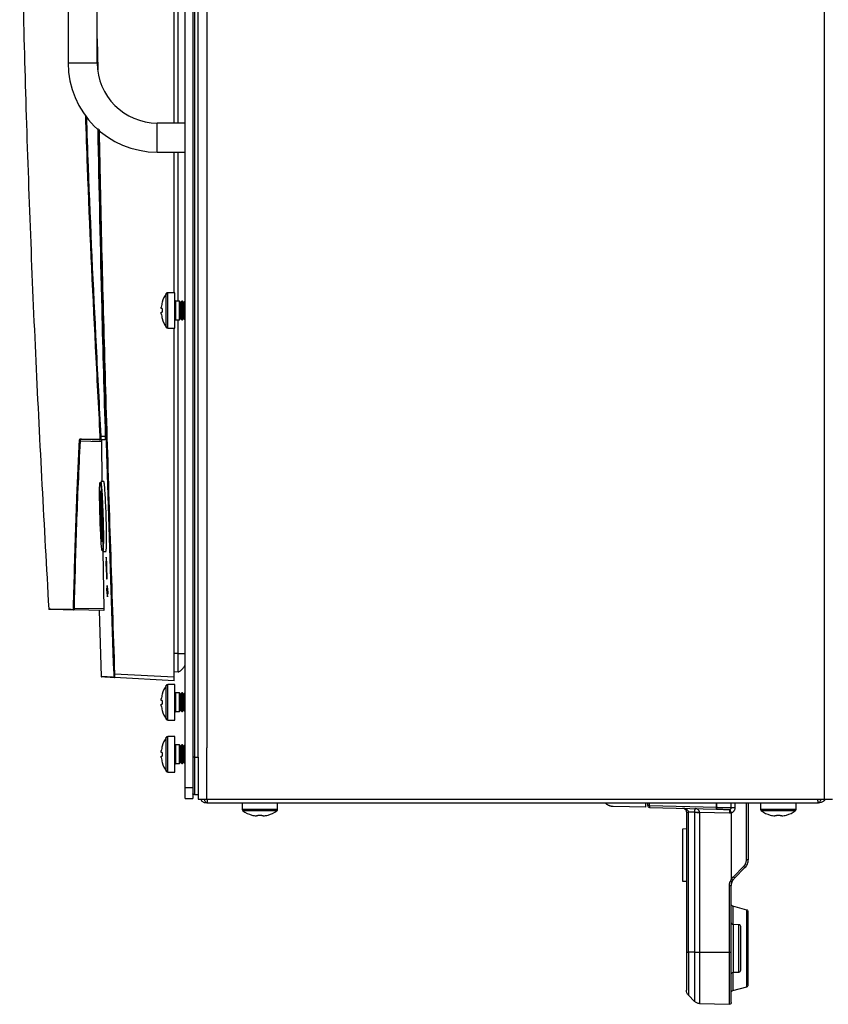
# Model space of a CAD drawing. Header units: millimetres. Extents: x 155400 to 158106, y 111257 to 114777.
# Tile 111 of 157: x 157529 to 157746, y 112489 to 112752. Entities that reach past the tile are written whole.
import ezdxf

# ---------------------------------------------------------------- set-up
doc = ezdxf.new("R2010")
doc.units = ezdxf.units.MM

msp = doc.modelspace()

# ---------------------------------------------------------------- linework, layer by layer
at = {"color": 7, "linetype": 'Continuous', "lineweight": 25}
for p, q in [((157579.34, 113407.52), (157579.34, 112557.27)), ((157744.84, 113407.52), (157744.84, 112557.27)), ((157573.59, 112546.65), (157573.59, 112997.65)), ((157575.59, 112997.65), (157575.59, 112546.65)), ((157576.09, 112981.02), (157576.09, 112554.77)), ((157577.09, 112557.27), (157577.09, 112981.02)), ((157570.59, 112724.64), (157570.59, 112851.84)), ((157571.66, 112724.64), (157571.66, 112851.84)), ((157542.19, 112835.74), (157542.19, 112740.74)), ((157549.99, 112740.74), (157549.99, 112835.74)), ((157549.99, 112747.22), (157550.16, 112738.91)), ((157542.19, 112740.74), (157549.99, 112740.74)), ((157573.59, 112724.64), (157566.09, 112724.64)), ((157566.09, 112716.84), (157566.09, 112724.64)), ((157566.09, 112716.84), (157573.59, 112716.84)), ((157570.59, 112679.19), (157570.59, 112716.84)), ((157571.66, 112676.94), (157571.66, 112716.84)), ((157568.51, 112669.89), (157568.51, 112679)), ((157570.79, 112679.19), (157568.88, 112679.19)), ((157568.88, 112669.69), (157568.88, 112679.19)), ((157570.79, 112669.69), (157570.79, 112679.19)), ((157567.16, 112674.96), (157567.16, 112675.34)), ((157567.41, 112674.96), (157567.16, 112674.96)), ((157567.4, 112676.64), (157567.41, 112676.63)), ((157572.08, 112676.94), (157570.99, 112676.94)), ((157570.99, 112676.94), (157570.99, 112671.94)), ((157572.39, 112676.5), (157572.08, 112676.94)), ((157572.08, 112671.94), (157572.08, 112676.94)), ((157572.7, 112676.94), (157572.39, 112676.5)), ((157572.39, 112672.39), (157572.39, 112676.5)), ((157572.88, 112676.94), (157572.7, 112676.94)), ((157572.7, 112671.94), (157572.7, 112676.94)), ((157573.19, 112676.5), (157572.88, 112676.94)), ((157572.88, 112671.94), (157572.88, 112676.94)), ((157573.5, 112676.94), (157573.19, 112676.5)), ((157573.19, 112672.39), (157573.19, 112676.5)), ((157573.59, 112676.94), (157573.5, 112676.94)), ((157573.5, 112671.94), (157573.5, 112676.94)), ((157567.16, 112673.54), (157567.16, 112673.93)), ((157567.16, 112673.93), (157567.41, 112673.93)), ((157572.08, 112671.94), (157572.39, 112672.39)), ((157572.39, 112672.39), (157572.7, 112671.94)), ((157572.88, 112671.94), (157573.19, 112672.39)), ((157573.19, 112672.39), (157573.5, 112671.94)), ((157567.41, 112672.25), (157567.4, 112672.25)), ((157568.88, 112669.69), (157570.79, 112669.69)), ((157570.59, 112576.23), (157570.59, 112669.69)), ((157570.99, 112671.94), (157572.08, 112671.94)), ((157571.66, 112582.49), (157571.66, 112671.94)), ((157572.7, 112671.94), (157572.88, 112671.94)), ((157573.5, 112671.94), (157573.59, 112671.94)), ((157550.94, 112640.76), (157552.14, 112640.74)), ((157551.1, 112639.27), (157545.37, 112639.37)), ((157550.46, 112639.77), (157551.12, 112639.75)), ((157552.12, 112639.74), (157550.8, 112639.76)), ((157551.1, 112639.27), (157551.23, 112628.61)), ((157551.75, 112628.61), (157550.91, 112628.61)), ((157551.48, 112609.86), (157552.34, 112609.86)), ((157551.48, 112609.86), (157551.72, 112594.55)), ((157552.38, 112605.94), (157552.49, 112602.54)), ((157552.51, 112605.94), (157552.42, 112605.94)), ((157552.51, 112605.94), (157552.55, 112605.94)), ((157552.66, 112602.54), (157552.55, 112605.94)), ((157552.49, 112602.54), (157552.66, 112602.54)), ((157552.61, 112599.99), (157552.49, 112599.99)), ((157552.49, 112599.99), (157552.54, 112598.49)), ((157552.54, 112598.49), (157552.66, 112598.49)), ((157552.84, 112599.99), (157552.61, 112599.99)), ((157552.66, 112598.49), (157552.75, 112598.49)), ((157552.84, 112599.99), (157552.71, 112599.99)), ((157552.76, 112598.49), (157552.89, 112598.49)), ((157552.89, 112598.49), (157552.84, 112599.99)), ((157551.72, 112594.06), (157543.7, 112594.2)), ((157543.77, 112594.69), (157551.72, 112594.55)), ((157550.47, 112594.08), (157551.05, 112576.4)), ((157571.66, 112582.49), (157570.59, 112582.49)), ((157571.66, 112577.59), (157570.59, 112577.56)), ((157570.59, 112575.24), (157554.62, 112576.07)), ((157554.63, 112577.07), (157570.59, 112576.23)), ((157568.51, 112564.89), (157568.51, 112574)), ((157570.79, 112574.19), (157568.88, 112574.19)), ((157568.88, 112564.69), (157568.88, 112574.19)), ((157570.79, 112564.69), (157570.79, 112574.19)), ((157567.16, 112569.96), (157567.16, 112570.34)), ((157567.41, 112569.96), (157567.16, 112569.96)), ((157567.4, 112571.64), (157567.41, 112571.63)), ((157572.08, 112571.94), (157570.99, 112571.94)), ((157570.99, 112571.94), (157570.99, 112566.94)), ((157572.39, 112571.5), (157572.08, 112571.94)), ((157572.08, 112566.94), (157572.08, 112571.94)), ((157572.7, 112571.94), (157572.39, 112571.5)), ((157572.39, 112567.39), (157572.39, 112571.5)), ((157572.88, 112571.94), (157572.7, 112571.94)), ((157572.7, 112566.94), (157572.7, 112571.94)), ((157573.19, 112571.5), (157572.88, 112571.94)), ((157572.88, 112566.94), (157572.88, 112571.94)), ((157573.5, 112571.94), (157573.19, 112571.5)), ((157573.19, 112567.39), (157573.19, 112571.5)), ((157573.59, 112571.94), (157573.5, 112571.94)), ((157573.5, 112566.94), (157573.5, 112571.94)), ((157567.16, 112568.54), (157567.16, 112568.93)), ((157567.16, 112568.93), (157567.41, 112568.93)), ((157567.41, 112567.25), (157567.4, 112567.25)), ((157570.99, 112566.94), (157572.08, 112566.94)), ((157572.08, 112566.94), (157572.39, 112567.39)), ((157572.39, 112567.39), (157572.7, 112566.94)), ((157572.7, 112566.94), (157572.88, 112566.94)), ((157572.88, 112566.94), (157573.19, 112567.39)), ((157573.19, 112567.39), (157573.5, 112566.94)), ((157573.5, 112566.94), (157573.59, 112566.94)), ((157568.88, 112564.69), (157570.79, 112564.69)), ((157568.51, 112550.97), (157568.51, 112560.08)), ((157570.79, 112560.27), (157568.88, 112560.27)), ((157568.88, 112550.77), (157568.88, 112560.27)), ((157570.79, 112550.77), (157570.79, 112560.27)), ((157567.16, 112556.04), (157567.16, 112556.43)), ((157567.4, 112557.72), (157567.41, 112557.71)), ((157572.08, 112558.02), (157570.99, 112558.02)), ((157570.99, 112558.02), (157570.99, 112553.02)), ((157572.39, 112557.58), (157572.08, 112558.02)), ((157572.08, 112553.02), (157572.08, 112558.02)), ((157572.7, 112558.02), (157572.39, 112557.58)), ((157572.39, 112553.47), (157572.39, 112557.58)), ((157572.88, 112558.02), (157572.7, 112558.02)), ((157572.7, 112553.02), (157572.7, 112558.02)), ((157573.19, 112557.58), (157572.88, 112558.02)), ((157572.88, 112553.02), (157572.88, 112558.02)), ((157573.5, 112558.02), (157573.19, 112557.58)), ((157573.19, 112553.47), (157573.19, 112557.58)), ((157573.59, 112558.02), (157573.5, 112558.02)), ((157573.5, 112553.02), (157573.5, 112558.02)), ((157577.09, 112554.77), (157577.09, 112557.27)), ((157579.34, 112543.52), (157579.34, 112557.27)), ((157744.84, 112557.27), (157744.84, 112543.52)), ((157567.41, 112556.04), (157567.16, 112556.04)), ((157567.16, 112554.62), (157567.16, 112555.01)), ((157567.16, 112555.01), (157567.41, 112555.01)), ((157576.09, 112554.77), (157577.09, 112554.77)), ((157577.09, 112554.77), (157577.09, 112543.52)), ((157567.41, 112553.33), (157567.4, 112553.33)), ((157570.99, 112553.02), (157572.08, 112553.02)), ((157572.08, 112553.02), (157572.39, 112553.47)), ((157572.39, 112553.47), (157572.7, 112553.02)), ((157572.7, 112553.02), (157572.88, 112553.02)), ((157572.88, 112553.02), (157573.19, 112553.47)), ((157573.19, 112553.47), (157573.5, 112553.02)), ((157573.5, 112553.02), (157573.59, 112553.02)), ((157568.88, 112550.77), (157570.79, 112550.77)), ((157573.59, 112546.65), (157575.59, 112546.65)), ((157573.59, 112543.65), (157573.59, 112546.65)), ((157575.59, 112546.65), (157575.59, 112543.65)), ((157573.59, 112543.65), (157575.59, 112543.65)), ((157576.09, 112544.77), (157577.09, 112544.77)), ((157579.34, 112543.52), (157744.84, 112543.52)), ((157578.04, 112542.94), (157578.67, 112542.63)), ((157579.34, 112542.52), (157743.34, 112542.52)), ((157588.84, 112542.52), (157588.84, 112540.72)), ((157593.59, 112540.72), (157588.84, 112540.72)), ((157598.34, 112540.72), (157593.59, 112540.72)), ((157598.34, 112540.72), (157598.34, 112542.52)), ((157697.09, 112541.37), (157688.33, 112541.52)), ((157697.09, 112541.37), (157697.09, 112542.52)), ((157697.59, 112541.78), (157697.59, 112542.52)), ((157698.08, 112541.78), (157698.08, 112542.52)), ((157698.08, 112541.78), (157715.98, 112541.31)), ((157698.08, 112541.28), (157715.98, 112540.81)), ((157715.98, 112541.31), (157715.98, 112542.52)), ((157716, 112542.52), (157716, 112541.31)), ((157719.99, 112541.22), (157719.99, 112542.52)), ((157720.96, 112542.52), (157720.96, 112541.22)), ((157724.04, 112527.27), (157724.04, 112542.52)), ((157724.53, 112542.52), (157724.53, 112527.27)), ((157727.84, 112542.52), (157727.84, 112540.72)), ((157732.59, 112540.72), (157727.84, 112540.72)), ((157737.34, 112540.72), (157732.59, 112540.72)), ((157737.34, 112540.72), (157737.34, 112542.52)), ((157593.59, 112540.35), (157589.03, 112540.35)), ((157591.39, 112539.23), (157591.4, 112539.25)), ((157593.07, 112538.99), (157592.69, 112538.99)), ((157593.07, 112539.25), (157593.07, 112538.99)), ((157598.15, 112540.35), (157593.59, 112540.35)), ((157594.1, 112538.99), (157594.1, 112539.25)), ((157594.49, 112538.99), (157594.1, 112538.99)), ((157595.78, 112539.25), (157595.79, 112539.23)), ((157707.93, 112540.03), (157707.93, 112502.52)), ((157710.12, 112539.98), (157708.51, 112540.03)), ((157708.51, 112502.52), (157708.51, 112540.03)), ((157710.12, 112539.93), (157710.12, 112502.52)), ((157719.48, 112539.72), (157711.48, 112539.93)), ((157711.48, 112539.93), (157711.48, 112502.52)), ((157719.99, 112539.82), (157719.99, 112539.8)), ((157719.99, 112539.8), (157719.99, 112522.07)), ((157732.59, 112540.35), (157728.03, 112540.35)), ((157730.39, 112539.23), (157730.4, 112539.25)), ((157732.07, 112538.99), (157731.69, 112538.99)), ((157732.07, 112539.25), (157732.07, 112538.99)), ((157737.15, 112540.35), (157732.59, 112540.35)), ((157733.1, 112538.99), (157733.1, 112539.25)), ((157733.49, 112538.99), (157733.1, 112538.99)), ((157734.78, 112539.25), (157734.79, 112539.23)), ((157707.93, 112535.52), (157706.93, 112535.5)), ((157720.53, 112522.72), (157723.31, 112525.5)), ((157720.87, 112522.36), (157723.65, 112525.15)), ((157706.93, 112521.55), (157707.93, 112521.52)), ((157719.48, 112502.52), (157719.48, 112520.24)), ((157719.49, 112502.52), (157719.49, 112520.24)), ((157719.99, 112502.52), (157719.99, 112520.24)), ((157720.24, 112521.42), (157720.49, 112521.9)), ((157724.16, 112513.78), (157720.36, 112514.8)), ((157722.04, 112509.87), (157720.48, 112509.91)), ((157710.12, 112502.52), (157708.51, 112502.52)), ((157711.48, 112502.52), (157719.48, 112502.52)), ((157720.48, 112497.14), (157722.04, 112497.18)), ((157720.36, 112492.25), (157724.16, 112493.26)), ((157708.51, 112490.94), (157710.12, 112489.33)), ((157711.48, 112488.75), (157719.48, 112488.54))]:
    msp.add_line(p, q, dxfattribs=at)
for centre, radius, start, end in [((157566.09, 112740.74), 23.9, 180, 270), ((157566.09, 112740.74), 16.1, 180, 270), ((157575.09, 112674.44), 8, 145.2821, 164.0627), ((157568.88, 112678.74), 0.45, 90, 145.2821), ((157575.09, 112674.44), 7.98, 164.0849, 173.5192), ((157576.18, 112674.44), 8.79, 176.6394, 183.3606), ((157570.99, 112677.14), 0.2, 180, 270), ((157575.09, 112674.44), 7.98, 186.4808, 195.9151), ((157575.09, 112674.44), 8, 195.9373, 214.7179), ((157568.88, 112670.14), 0.45, 214.7179, 270), ((157570.99, 112671.74), 0.2, 90, 180), ((157554.11, 112581.74), 59.1, 93.0816, 93.2213), ((157545.36, 112639.53), 0.159, 213.8543, 274.7815), ((157545.51, 112640), 0.149, 182.5024, 268.6176), ((157550.81, 112639.91), 0.148, 182.3335, 268.4217), ((157537.12, 112594.47), 0.15, 184.2374, 269), ((157543.7, 112594.35), 0.149, 183.1392, 268.771), ((157543.76, 112594.84), 0.152, 212.7922, 276.8205), ((157551.2, 112576.4), 0.15, 182.5837, 267), ((157555.33, 112556.05), 21.03, 91.915, 92.3019), ((157554.63, 112576.22), 0.15, 181.9695, 266.9776), ((157575.09, 112569.44), 8, 145.2821, 164.0627), ((157568.88, 112573.74), 0.45, 90, 145.2821), ((157570.99, 112572.14), 0.2, 180, 270), ((157575.09, 112569.44), 7.98, 164.0849, 173.5192), ((157576.18, 112569.44), 8.79, 176.6394, 183.3606), ((157575.09, 112569.44), 7.98, 186.4808, 195.9151), ((157575.09, 112569.44), 8, 195.9373, 214.7179), ((157570.99, 112566.74), 0.2, 90, 180), ((157568.88, 112565.14), 0.45, 214.7179, 270), ((157575.09, 112555.52), 8, 145.2821, 164.0627), ((157568.88, 112559.82), 0.45, 90, 145.2821), ((157575.09, 112555.52), 7.98, 164.0849, 173.5192), ((157570.99, 112558.22), 0.2, 180, 270), ((157575.09, 112555.52), 7.98, 186.4808, 195.9151), ((157576.18, 112555.52), 8.79, 176.6394, 183.3606), ((157575.09, 112555.52), 8, 195.9373, 214.7179), ((157568.88, 112551.22), 0.45, 214.7179, 270), ((157570.99, 112552.82), 0.2, 90, 180), ((157589.29, 112540.72), 0.45, 180, 235.2821), ((157597.89, 112540.72), 0.45, 304.7179, 0), ((157728.29, 112540.72), 0.45, 180, 235.2821), ((157736.89, 112540.72), 0.45, 304.7179, 0), ((157593.59, 112546.92), 8, 235.2821, 254.0627), ((157593.59, 112546.92), 7.98, 254.0849, 263.5192), ((157593.59, 112548.02), 8.79, 266.6394, 273.3606), ((157593.59, 112546.92), 7.98, 276.4808, 285.9151), ((157593.59, 112546.92), 8, 285.9373, 304.7179), ((157732.59, 112546.92), 8, 235.2821, 254.0627), ((157732.59, 112546.92), 7.98, 254.0849, 263.5192), ((157732.59, 112548.02), 8.79, 266.6394, 273.3606), ((157732.59, 112546.92), 7.98, 276.4808, 285.9151), ((157732.59, 112546.92), 8, 285.9373, 304.7179)]:
    msp.add_arc(centre, radius, start, end, dxfattribs=at)
for points, knots in [([(157529.19, 112795.12), (157529.7, 112772.94), (157530.72, 112728.16), (157533.31, 112661.27), (157535.76, 112616.58), (157536.97, 112594.46)], [0, 0, 0, 0, 0.331478, 0.669052, 1, 1, 1, 1]), ([(157550.79, 112640.75), (157550.37, 112648.76), (157549.11, 112672.8), (157547.77, 112701.47), (157547.06, 112722.14), (157546.9, 112726.77)], [0, 0, 0, 0, 0.279502, 0.83851, 1, 1, 1, 1]), ([(157547.05, 112726.56), (157547.21, 112722), (157547.92, 112701.41), (157549.25, 112672.81), (157550.52, 112648.77), (157550.94, 112640.76)], [0, 0, 0, 0, 0.159272, 0.719776, 1, 1, 1, 1]), ([(157550.11, 112723.19), (157550.44, 112707.06), (157551, 112679.57), (157551.8, 112652.09), (157552.14, 112640.74)], [0, 0, 0, 0, 0.5867494, 1, 1, 1, 1]), ([(157554.48, 112577.07), (157553.48, 112607.07), (157551.85, 112655.68), (157550.8, 112704.32), (157550.4, 112722.94)], [0, 0, 0, 0, 0.617095, 1, 1, 1, 1]), ([(157550.48, 112722.87), (157550.55, 112719.28), (157551.06, 112693.18), (157552.4, 112644.58), (157553.88, 112599.57), (157554.63, 112577.07)], [0, 0, 0, 0, 0.073848, 0.5369239, 1, 1, 1, 1]), ([(157550.66, 112639.9), (157550.67, 112639.91), (157550.71, 112639.92), (157550.75, 112640.03), (157550.79, 112640.22), (157550.8, 112640.47), (157550.8, 112640.66), (157550.79, 112640.75)], [0, 0, 0, 0, 0.166881, 0.378097, 0.585597, 0.792807, 1, 1, 1, 1]), ([(157550.94, 112640.76), (157550.94, 112640.65), (157550.94, 112640.43), (157550.93, 112640.14), (157550.89, 112639.91), (157550.85, 112639.78), (157550.82, 112639.77), (157550.8, 112639.76)], [0, 0, 0, 0, 0.207698, 0.415376, 0.622985, 0.833785, 1, 1, 1, 1]), ([(157552.14, 112640.74), (157552.14, 112640.62), (157552.14, 112640.4), (157552.15, 112640.1), (157552.14, 112639.87), (157552.13, 112639.75), (157552.13, 112639.74), (157552.12, 112639.74)], [0, 0, 0, 0, 0.214357, 0.428727, 0.642833, 0.856919, 1, 1, 1, 1]), ([(157543.63, 112594.75), (157543.82, 112602.21), (157544.06, 112611.9), (157544.62, 112626.8), (157544.98, 112634.24), (157545.23, 112639.44)], [0, 0, 0, 0, 0.500229, 0.650652, 1, 1, 1, 1]), ([(157545.37, 112639.37), (157545.02, 112631.93), (157544.33, 112617.04), (157543.96, 112602.14), (157543.77, 112594.69)], [0, 0, 0, 0, 0.49977, 1, 1, 1, 1]), ([(157545.23, 112639.44), (157545.23, 112639.54), (157545.25, 112639.75), (157545.3, 112639.95), (157545.34, 112639.98), (157545.37, 112639.99)], [0, 0, 0, 0, 0.323195, 0.646272, 1, 1, 1, 1]), ([(157545.37, 112639.99), (157545.86, 112639.99), (157546.83, 112639.97), (157548.58, 112639.94), (157549.91, 112639.92), (157550.66, 112639.9)], [0, 0, 0, 0, 0.3024448, 0.6048491, 1, 1, 1, 1]), ([(157545.51, 112639.85), (157545.49, 112639.84), (157545.44, 112639.82), (157545.39, 112639.64), (157545.38, 112639.46), (157545.37, 112639.37)], [0, 0, 0, 0, 0.354356, 0.677378, 1, 1, 1, 1]), ([(157550.8, 112639.76), (157550.05, 112639.77), (157548.73, 112639.8), (157546.98, 112639.83), (157546, 112639.84), (157545.51, 112639.85)], [0, 0, 0, 0, 0.39515, 0.697555, 1, 1, 1, 1]), ([(157551.12, 112639.75), (157551.12, 112639.74), (157551.11, 112639.72), (157551.1, 112639.55), (157551.1, 112639.37), (157551.1, 112639.27)], [0, 0, 0, 0, 0.328137, 0.656289, 1, 1, 1, 1]), ([(157550.73, 112619.24), (157550.73, 112619.23), (157550.76, 112618.19), (157550.84, 112616.1), (157550.93, 112614.26), (157551.02, 112612.64), (157551.12, 112611.24), (157551.26, 112610.05), (157551.38, 112609.89), (157551.46, 112610.79), (157551.49, 112612.63), (157551.48, 112615.21), (157551.42, 112617.88), (157551.33, 112620.61), (157551.22, 112623.28), (157551.08, 112625.86), (157550.93, 112627.69), (157550.79, 112628.57), (157550.68, 112628.4), (157550.62, 112627.19), (157550.61, 112625.09), (157550.64, 112622.33), (157550.7, 112620.27), (157550.73, 112619.24)], [0, 0, 0, 0, 0.000362, 0.054097, 0.107831, 0.10789, 0.161644, 0.215353, 0.269005, 0.322616, 0.376217, 0.429839, 0.48346, 0.517172, 0.570942, 0.624719, 0.678463, 0.732147, 0.785777, 0.839379, 0.892992, 0.946647, 1, 1, 1, 1]), ([(157550.91, 112628.49), (157550.92, 112628.52), (157550.97, 112628.65), (157551.08, 112627.79), (157551.23, 112625.98), (157551.37, 112623.35), (157551.48, 112620.64), (157551.57, 112617.86), (157551.63, 112615.16), (157551.64, 112612.52), (157551.6, 112610.7), (157551.55, 112609.82), (157551.49, 112609.95), (157551.48, 112609.98)], [0, 0, 0, 0, 0.036016, 0.143388, 0.250876, 0.358434, 0.46598, 0.533406, 0.640654, 0.747905, 0.855113, 0.962338, 1, 1, 1, 1]), ([(157552.34, 112609.98), (157552.35, 112609.95), (157552.4, 112609.82), (157552.46, 112610.7), (157552.5, 112612.51), (157552.48, 112615.16), (157552.42, 112618.24), (157552.31, 112621.44), (157552.17, 112624.39), (157552.02, 112626.75), (157551.87, 112628.32), (157551.79, 112628.5), (157551.75, 112628.59)], [0, 0, 0, 0, 0.037276, 0.144713, 0.252037, 0.359274, 0.466489, 0.57376, 0.681144, 0.788645, 0.896215, 1, 1, 1, 1]), ([(157551.32, 112612.83), (157551.3, 112612.65), (157551.26, 112612.28), (157551.17, 112612.7), (157551.06, 112613.8), (157550.96, 112615.53), (157550.86, 112617.67), (157550.78, 112619.99), (157550.73, 112622.22), (157550.72, 112624.12), (157550.74, 112625.46), (157550.8, 112626.11), (157550.89, 112625.97), (157550.99, 112625.11), (157551.06, 112624), (157551.1, 112623.45)], [0, 0, 0, 0, 0.075645, 0.152715, 0.229899, 0.306913, 0.383995, 0.460852, 0.537804, 0.614638, 0.691627, 0.768631, 0.845749, 0.922874, 1, 1, 1, 1]), ([(157550.93, 112625.53), (157550.92, 112625.44), (157550.89, 112625.19), (157550.87, 112623.99), (157550.88, 112622.16), (157550.93, 112619.98), (157551.01, 112617.71), (157551.11, 112615.62), (157551.21, 112613.89), (157551.28, 112613.27), (157551.32, 112612.96)], [0, 0, 0, 0, 0.06773, 0.200908, 0.333824, 0.466941, 0.5999, 0.733245, 0.866478, 1, 1, 1, 1]), ([(157551.1, 112623.45), (157551.14, 112622.8), (157551.21, 112621.51), (157551.29, 112619.18), (157551.35, 112616.89), (157551.37, 112614.87), (157551.36, 112613.5), (157551.33, 112613.02), (157551.32, 112612.83)], [0, 0, 0, 0, 0.178027, 0.356059, 0.53394, 0.71181, 0.889404, 1, 1, 1, 1]), ([(157552.38, 112608.34), (157552.37, 112608.28), (157552.36, 112608.17), (157552.35, 112607.67), (157552.35, 112606.99), (157552.37, 112606.37), (157552.38, 112606.02), (157552.38, 112605.94)], [0, 0, 0, 0, 0.232224, 0.464187, 0.695972, 0.927739, 1, 1, 1, 1]), ([(157552.55, 112605.94), (157552.54, 112606.21), (157552.52, 112606.75), (157552.48, 112607.48), (157552.44, 112608.02), (157552.41, 112608.33), (157552.39, 112608.33), (157552.39, 112608.33)], [0, 0, 0, 0, 0.214817, 0.429628, 0.644586, 0.859623, 1, 1, 1, 1]), ([(157552.42, 112605.94), (157552.42, 112606.02), (157552.41, 112606.2), (157552.41, 112606.52), (157552.4, 112606.88), (157552.41, 112607.11), (157552.41, 112607.22), (157552.42, 112607.25), (157552.44, 112607.2), (157552.45, 112607.05), (157552.47, 112606.87), (157552.48, 112606.63), (157552.5, 112606.32), (157552.51, 112606.08), (157552.51, 112605.94)], [0, 0, 0, 0, 0.065017, 0.128466, 0.250119, 0.371008, 0.434537, 0.499944, 0.602383, 0.670611, 0.750043, 0.825972, 0.893012, 1, 1, 1, 1]), ([(157552.71, 112599.99), (157552.7, 112600.12), (157552.68, 112600.4), (157552.66, 112600.66), (157552.64, 112600.76), (157552.62, 112600.69), (157552.61, 112600.46), (157552.61, 112600.19), (157552.61, 112600.01), (157552.61, 112599.99)], [0, 0, 0, 0, 0.161326, 0.322652, 0.483964, 0.64515, 0.806153, 0.966997, 1, 1, 1, 1]), ([(157552.66, 112598.49), (157552.67, 112598.35), (157552.69, 112598.07), (157552.71, 112597.81), (157552.73, 112597.71), (157552.75, 112597.78), (157552.76, 112598.01), (157552.76, 112598.28), (157552.76, 112598.46), (157552.76, 112598.49)], [0, 0, 0, 0, 0.161323, 0.322646, 0.483956, 0.645143, 0.80615, 0.966998, 1, 1, 1, 1]), ([(157536.98, 112594.46), (157536.97, 112594.46), (157536.96, 112594.46), (157536.97, 112594.46), (157536.98, 112594.46), (157537.17, 112594.46), (157537.91, 112594.44), (157539.42, 112594.42), (157541.31, 112594.38), (157542.81, 112594.36), (157543.56, 112594.34)], [0, 0, 0, 0, 0.008836, 0.016283, 0.046071, 0.165227, 0.40356, 0.642131, 0.821014, 1, 1, 1, 1]), ([(157543.7, 112594.2), (157542.69, 112594.22), (157540.67, 112594.26), (157538.65, 112594.29), (157537.47, 112594.31), (157536.99, 112594.32), (157537.12, 112594.32), (157537.13, 112594.32)], [0, 0, 0, 0, 0.247251, 0.494504, 0.742835, 0.991165, 1, 1, 1, 1]), ([(157543.56, 112594.34), (157543.57, 112594.36), (157543.59, 112594.38), (157543.62, 112594.53), (157543.63, 112594.68), (157543.63, 112594.75)], [0, 0, 0, 0, 0.3517694, 0.6758554, 1, 1, 1, 1]), ([(157543.77, 112594.69), (157543.77, 112594.6), (157543.76, 112594.42), (157543.74, 112594.24), (157543.71, 112594.22), (157543.7, 112594.2)], [0, 0, 0, 0, 0.324484, 0.64862, 1, 1, 1, 1]), ([(157551.72, 112594.55), (157551.72, 112594.46), (157551.73, 112594.28), (157551.72, 112594.1), (157551.72, 112594.08), (157551.72, 112594.06)], [0, 0, 0, 0, 0.327848, 0.655701, 1, 1, 1, 1]), ([(157571.66, 112582.49), (157571.72, 112582.49), (157571.88, 112582.49), (157572.3, 112582.49), (157572.86, 112582.49), (157573.32, 112582.49), (157573.56, 112582.49), (157573.58, 112582.49), (157573.59, 112582.49)], [0, 0, 0, 0, 0.06404, 0.169084, 0.5, 0.830916, 0.93596, 1, 1, 1, 1]), ([(157571.66, 112577.59), (157571.72, 112577.61), (157571.88, 112577.64), (157572.3, 112577.88), (157572.86, 112578.36), (157573.32, 112578.94), (157573.56, 112579.37), (157573.58, 112579.53), (157573.59, 112579.59)], [0, 0, 0, 0, 0.06404, 0.169084, 0.5, 0.830916, 0.93596, 1, 1, 1, 1]), ([(157551.06, 112576.4), (157551.05, 112576.4), (157550.93, 112576.4), (157551.49, 112576.37), (157552.75, 112576.31), (157553.9, 112576.25), (157554.48, 112576.22)], [0, 0, 0, 0, 0.0113842, 0.4561677, 0.7280661, 1, 1, 1, 1]), ([(157554.62, 112576.07), (157554.1, 112576.1), (157553.05, 112576.15), (157551.99, 112576.21), (157551.38, 112576.24), (157551.13, 112576.26), (157551.2, 112576.25), (157551.2, 112576.25)], [0, 0, 0, 0, 0.247101, 0.494201, 0.741409, 0.988616, 1, 1, 1, 1]), ([(157554.48, 112576.22), (157554.48, 112576.23), (157554.49, 112576.24), (157554.49, 112576.39), (157554.49, 112576.6), (157554.49, 112576.84), (157554.49, 112577), (157554.48, 112577.07)], [0, 0, 0, 0, 0.214557, 0.429158, 0.642723, 0.855737, 1, 1, 1, 1]), ([(157554.63, 112577.07), (157554.63, 112577), (157554.63, 112576.81), (157554.63, 112576.53), (157554.63, 112576.28), (157554.63, 112576.1), (157554.62, 112576.08), (157554.62, 112576.07)], [0, 0, 0, 0, 0.144207, 0.357252, 0.570904, 0.785542, 1, 1, 1, 1]), ([(157570.59, 112575.24), (157570.59, 112575.24), (157570.59, 112575.25), (157570.59, 112575.33), (157570.59, 112575.51), (157570.59, 112575.78), (157570.59, 112576.03), (157570.59, 112576.17), (157570.59, 112576.23)], [0, 0, 0, 0, 0.1304646, 0.257458, 0.4999999, 0.7425315, 0.8695276, 1, 1, 1, 1]), ([(157576.09, 112554.77), (157575.96, 112554.77), (157575.79, 112554.77), (157575.63, 112554.77), (157575.59, 112554.77)], [0, 0, 0, 0, 0.712558, 1, 1, 1, 1]), ([(157576.09, 112554.77), (157576.09, 112553.47), (157576.09, 112552.16), (157576.09, 112549.74), (157576.09, 112548.63), (157576.09, 112546.78), (157576.09, 112546.04), (157576.09, 112545.03), (157576.09, 112544.77), (157576.09, 112544.77)], [0, 0, 0, 0, 0.25, 0.25, 0.5, 0.5, 0.75, 0.75, 1, 1, 1, 1]), ([(157576.09, 112544.77), (157575.96, 112544.78), (157575.79, 112544.79), (157575.63, 112544.86), (157575.59, 112544.88)], [0, 0, 0, 0, 0.712558, 1, 1, 1, 1]), ([(157577.09, 112543.52), (157577.09, 112543.52), (157577.15, 112543.52), (157577.37, 112543.52), (157577.54, 112543.52), (157577.96, 112543.52), (157578.21, 112543.52), (157578.75, 112543.52), (157579.04, 112543.52), (157579.34, 112543.52)], [0, 0, 0, 0, 0.25, 0.25, 0.5, 0.5, 0.75, 0.75, 1, 1, 1, 1]), ([(157577.62, 112543.52), (157577.63, 112543.52), (157577.66, 112543.48), (157577.73, 112543.41), (157577.8, 112543.32), (157577.86, 112543.24), (157577.91, 112543.15), (157577.95, 112543.03), (157578, 112542.97), (157578.03, 112542.94)], [0, 0, 0, 0, 0.029066, 0.139187, 0.237065, 0.330072, 0.424796, 0.623629, 1, 1, 1, 1]), ([(157579.12, 112542.63), (157579.08, 112542.67), (157579.03, 112542.71), (157578.99, 112542.79), (157578.97, 112542.81), (157578.97, 112542.82), (157578.97, 112542.82), (157578.97, 112542.82), (157578.96, 112542.83), (157578.95, 112542.85), (157578.9, 112542.94), (157578.85, 112543.07), (157578.79, 112543.23), (157578.77, 112543.3), (157578.75, 112543.38), (157578.73, 112543.46), (157578.71, 112543.53), (157578.71, 112543.57)], [0, 0, 0, 0, 0.218592, 0.2909906, 0.309575, 0.3144873, 0.3158512, 0.3162602, 0.3164871, 0.3275894, 0.411263, 0.647481, 0.7130682, 0.8261277, 0.8352279, 0.9149911, 1, 1, 1, 1]), ([(157579.53, 112543.52), (157579.52, 112543.41), (157579.48, 112543.04), (157579.42, 112542.63), (157579.36, 112542.56), (157579.34, 112542.52)], [0, 0, 0, 0, 0.189345, 0.594672, 1, 1, 1, 1]), ([(157743.34, 112542.52), (157743.32, 112542.55), (157743.27, 112542.62), (157743.2, 112543), (157743.16, 112543.37), (157743.15, 112543.52)], [0, 0, 0, 0, 0.375735, 0.751469, 1, 1, 1, 1]), ([(157743.34, 112542.52), (157743.61, 112542.55), (157744.15, 112542.61), (157744.67, 112542.93), (157745.04, 112543.28), (157745.17, 112543.48), (157745.28, 112543.64)], [0, 0, 0, 0, 0.352185, 0.704151, 0.75584, 1, 1, 1, 1]), ([(157743.95, 112543.52), (157743.91, 112543.33), (157743.8, 112542.94), (157743.58, 112542.59), (157743.42, 112542.55), (157743.34, 112542.52)], [0, 0, 0, 0, 0.321944, 0.669039, 1, 1, 1, 1]), ([(157744.84, 112543.52), (157745.13, 112543.52), (157745.43, 112543.52), (157745.97, 112543.52), (157746.22, 112543.52), (157746.64, 112543.52), (157746.81, 112543.52), (157747.03, 112543.52), (157747.09, 112543.52), (157747.09, 112543.52)], [0, 0, 0, 0, 0.25, 0.25, 0.5, 0.5, 0.75, 0.75, 1, 1, 1, 1]), ([(157578.67, 112542.63), (157578.74, 112542.61), (157578.89, 112542.58), (157579.04, 112542.61), (157579.12, 112542.63)], [0, 0, 0, 0, 0.500002, 1, 1, 1, 1]), ([(157579.34, 112542.52), (157579.34, 112542.52), (157579.34, 112542.52), (157579.33, 112542.52), (157579.31, 112542.53), (157579.27, 112542.53), (157579.22, 112542.55), (157579.16, 112542.58), (157579.13, 112542.62), (157579.12, 112542.63)], [0, 0, 0, 0, 0.003038, 0.027952, 0.085626, 0.293602, 0.483351, 0.862731, 1, 1, 1, 1]), ([(157688.33, 112541.52), (157688.27, 112541.52), (157688.15, 112541.53), (157687.98, 112541.54), (157687.82, 112541.57), (157687.66, 112541.61), (157687.5, 112541.65), (157687.36, 112541.7), (157687.22, 112541.75), (157687.09, 112541.81), (157686.97, 112541.87), (157686.85, 112541.94), (157686.74, 112542.01), (157686.64, 112542.08), (157686.54, 112542.15), (157686.45, 112542.22), (157686.37, 112542.29), (157686.3, 112542.36), (157686.25, 112542.41), (157686.23, 112542.44)], [0, 0, 0, 0, 0.075663, 0.149221, 0.220674, 0.290023, 0.357267, 0.422406, 0.485439, 0.546368, 0.605192, 0.661911, 0.716525, 0.769034, 0.819437, 0.867736, 0.913929, 0.958017, 1, 1, 1, 1]), ([(157698.08, 112541.78), (157697.95, 112541.78), (157697.82, 112541.78), (157697.64, 112541.78), (157697.59, 112541.78), (157697.59, 112541.78)], [0, 0, 0, 0, 0.5, 0.5, 1, 1, 1, 1]), ([(157697.59, 112541.78), (157697.59, 112541.65), (157697.64, 112541.53), (157697.82, 112541.34), (157697.95, 112541.29), (157698.08, 112541.28)], [0, 0, 0, 0, 0.5, 0.5, 1, 1, 1, 1]), ([(157698.08, 112541.78), (157698.07, 112541.65), (157698.07, 112541.52), (157698.07, 112541.34), (157698.07, 112541.28), (157698.08, 112541.28)], [0, 0, 0, 0, 0.5, 0.5, 1, 1, 1, 1]), ([(157708.51, 112540.03), (157708.51, 112540.16), (157708.47, 112540.29), (157708.31, 112540.53), (157708.2, 112540.64), (157707.77, 112540.92), (157707.36, 112541.04), (157706.96, 112541.05)], [0, 0, 0, 0, 0.25, 0.25, 0.5, 0.5, 1, 1, 1, 1]), ([(157706.96, 112541.05), (157707.21, 112541.04), (157707.47, 112540.93), (157707.74, 112540.66), (157707.81, 112540.55), (157707.9, 112540.31), (157707.93, 112540.18), (157707.93, 112540.05)], [0, 0, 0, 0, 0.5, 0.5, 0.75, 0.75, 1, 1, 1, 1]), ([(157710.29, 112540.96), (157710.27, 112540.96), (157710.25, 112540.94), (157710.21, 112540.84), (157710.2, 112540.77), (157710.17, 112540.59), (157710.15, 112540.48), (157710.13, 112540.24), (157710.13, 112540.11), (157710.12, 112539.98)], [0, 0, 0, 0, 0.25, 0.25, 0.5, 0.5, 0.75, 0.75, 1, 1, 1, 1]), ([(157711.48, 112539.95), (157711.48, 112540.08), (157711.45, 112540.21), (157711.33, 112540.45), (157711.25, 112540.56), (157711.02, 112540.75), (157710.89, 112540.82), (157710.6, 112540.93), (157710.44, 112540.96), (157710.29, 112540.96)], [0, 0, 0, 0, 0.25, 0.25, 0.5, 0.5, 0.75, 0.75, 1, 1, 1, 1]), ([(157716, 112541.31), (157715.99, 112541.25), (157715.99, 112541.19), (157715.99, 112541.07), (157715.99, 112541.01), (157715.99, 112540.91), (157715.98, 112540.87), (157715.98, 112540.82), (157715.98, 112540.81), (157715.98, 112540.81)], [0, 0, 0, 0, 0.25, 0.25, 0.5, 0.5, 0.75, 0.75, 1, 1, 1, 1]), ([(157715.98, 112540.81), (157715.98, 112540.81), (157715.98, 112540.87), (157715.98, 112541.05), (157715.98, 112541.18), (157715.98, 112541.31)], [0, 0, 0, 0, 0.5, 0.5, 1, 1, 1, 1]), ([(157715.98, 112540.81), (157716.44, 112540.8), (157716.9, 112540.79), (157717.74, 112540.77), (157718.13, 112540.76), (157718.78, 112540.74), (157719.04, 112540.73), (157719.39, 112540.72), (157719.48, 112540.72), (157719.48, 112540.72)], [0, 0, 0, 0, 0.25, 0.25, 0.5, 0.5, 0.75, 0.75, 1, 1, 1, 1]), ([(157716, 112541.31), (157716.06, 112541.31), (157716.2, 112541.31), (157716.4, 112541.3), (157716.59, 112541.3), (157716.78, 112541.3), (157716.96, 112541.29), (157717.13, 112541.29), (157717.3, 112541.28), (157717.46, 112541.28), (157717.61, 112541.28), (157717.75, 112541.27), (157717.89, 112541.27), (157718.02, 112541.27), (157718.14, 112541.26), (157718.26, 112541.26), (157718.37, 112541.26), (157718.47, 112541.26), (157718.57, 112541.25), (157718.66, 112541.25), (157718.74, 112541.25), (157718.89, 112541.25), (157719.1, 112541.24), (157719.34, 112541.24), (157719.54, 112541.23), (157719.71, 112541.23), (157719.83, 112541.23), (157719.92, 112541.22), (157719.98, 112541.22), (157719.99, 112541.22), (157719.99, 112541.22)], [0, 0, 0, 0, 0.032577, 0.064356, 0.095339, 0.125526, 0.154915, 0.183507, 0.211303, 0.238302, 0.264504, 0.289909, 0.314517, 0.338329, 0.361343, 0.383561, 0.404981, 0.425605, 0.445432, 0.464462, 0.482695, 0.500131, 0.565604, 0.630222, 0.693986, 0.756896, 0.818952, 0.880155, 0.940504, 1, 1, 1, 1]), ([(157719.48, 112540.72), (157719.48, 112540.72), (157719.49, 112540.61), (157719.49, 112540.24), (157719.48, 112539.98), (157719.48, 112539.72)], [0, 0, 0, 0, 0.5, 0.5, 1, 1, 1, 1]), ([(157719.49, 112540.72), (157719.55, 112540.72), (157719.61, 112540.73), (157719.74, 112540.78), (157719.79, 112540.82), (157719.89, 112540.92), (157719.93, 112540.98), (157719.98, 112541.1), (157719.99, 112541.16), (157719.99, 112541.22)], [0, 0, 0, 0, 0.25, 0.25, 0.5, 0.5, 0.75, 0.75, 1, 1, 1, 1]), ([(157719.99, 112539.82), (157719.98, 112539.85), (157719.95, 112539.91), (157719.92, 112539.99), (157719.89, 112540.08), (157719.87, 112540.15), (157719.84, 112540.22), (157719.82, 112540.28), (157719.8, 112540.33), (157719.79, 112540.38), (157719.77, 112540.42), (157719.76, 112540.45), (157719.74, 112540.51), (157719.71, 112540.59), (157719.68, 112540.68), (157719.66, 112540.74), (157719.66, 112540.75), (157719.66, 112540.75)], [0, 0, 0, 0, 0.062221, 0.122366, 0.179866, 0.234217, 0.284993, 0.331848, 0.374512, 0.412786, 0.446534, 0.475666, 0.500133, 0.61053, 0.732898, 0.8641, 1, 1, 1, 1]), ([(157719.99, 112541.22), (157719.99, 112541.22), (157720.01, 112541.22), (157720.1, 112541.22), (157720.18, 112541.22), (157720.37, 112541.22), (157720.48, 112541.22), (157720.72, 112541.22), (157720.85, 112541.22), (157720.96, 112541.22)], [0, 0, 0, 0, 0.25, 0.25, 0.5, 0.5, 0.75, 0.75, 1, 1, 1, 1]), ([(157720.96, 112541.22), (157720.96, 112541.18), (157720.96, 112541.11), (157720.95, 112541), (157720.93, 112540.89), (157720.89, 112540.74), (157720.82, 112540.56), (157720.7, 112540.36), (157720.55, 112540.18), (157720.38, 112540.03), (157720.19, 112539.9), (157720.05, 112539.84), (157719.99, 112539.82)], [0, 0, 0, 0, 0.061167, 0.122033, 0.182935, 0.244211, 0.371977, 0.500039, 0.627816, 0.755892, 0.877871, 1, 1, 1, 1]), ([(157707.93, 112540.05), (157707.93, 112540.05), (157707.98, 112540.04), (157708.18, 112540.04), (157708.33, 112540.04), (157708.51, 112540.03)], [0, 0, 0, 0, 0.5, 0.5, 1, 1, 1, 1]), ([(157707.93, 112540.03), (157707.93, 112540.03), (157707.98, 112540.03), (157708.18, 112540.03), (157708.33, 112540.03), (157708.51, 112540.03)], [0, 0, 0, 0, 0.5, 0.5, 1, 1, 1, 1]), ([(157710.12, 112539.98), (157710.3, 112539.98), (157710.51, 112539.97), (157710.98, 112539.96), (157711.24, 112539.95), (157711.48, 112539.95)], [0, 0, 0, 0, 0.5, 0.5, 1, 1, 1, 1]), ([(157711.48, 112539.93), (157711.23, 112539.93), (157710.98, 112539.93), (157710.51, 112539.93), (157710.3, 112539.93), (157710.12, 112539.93)], [0, 0, 0, 0, 0.5, 0.5, 1, 1, 1, 1]), ([(157719.99, 112539.8), (157719.95, 112539.79), (157719.86, 112539.76), (157719.74, 112539.74), (157719.61, 112539.72), (157719.52, 112539.72), (157719.48, 112539.72)], [0, 0, 0, 0, 0.25095, 0.499996, 0.749043, 1, 1, 1, 1]), ([(157706.93, 112535.5), (157706.93, 112535.5), (157706.93, 112535.32), (157706.93, 112534.62), (157706.93, 112534.1), (157706.93, 112532.81), (157706.93, 112532.04), (157706.93, 112530.35), (157706.93, 112529.44), (157706.93, 112527.61), (157706.93, 112526.7), (157706.93, 112525.01), (157706.93, 112524.24), (157706.93, 112522.95), (157706.93, 112522.43), (157706.93, 112521.73), (157706.93, 112521.55), (157706.93, 112521.55)], [0, 0, 0, 0, 0.125, 0.125, 0.25, 0.25, 0.375, 0.375, 0.5, 0.5, 0.625, 0.625, 0.75, 0.75, 0.875, 0.875, 1, 1, 1, 1]), ([(157723.31, 112525.5), (157723.35, 112525.54), (157723.42, 112525.62), (157723.53, 112525.74), (157723.62, 112525.88), (157723.71, 112526.01), (157723.79, 112526.16), (157723.88, 112526.36), (157723.96, 112526.62), (157724.03, 112526.94), (157724.04, 112527.16), (157724.04, 112527.27)], [0, 0, 0, 0, 0.083926, 0.167145, 0.250015, 0.332898, 0.416159, 0.500153, 0.667194, 0.832841, 1, 1, 1, 1]), ([(157723.65, 112525.15), (157723.93, 112525.42), (157724.15, 112525.76), (157724.45, 112526.48), (157724.53, 112526.87), (157724.53, 112527.27)], [0, 0, 0, 0, 0.5, 0.5, 1, 1, 1, 1]), ([(157724.53, 112527.27), (157724.53, 112527.27), (157724.52, 112527.27), (157724.47, 112527.27), (157724.43, 112527.27), (157724.34, 112527.27), (157724.28, 112527.27), (157724.16, 112527.27), (157724.1, 112527.27), (157724.04, 112527.27)], [0, 0, 0, 0, 0.25, 0.25, 0.5, 0.5, 0.75, 0.75, 1, 1, 1, 1]), ([(157723.31, 112525.5), (157723.35, 112525.46), (157723.4, 112525.41), (157723.48, 112525.33), (157723.52, 112525.29), (157723.59, 112525.22), (157723.61, 112525.19), (157723.64, 112525.15), (157723.65, 112525.15), (157723.65, 112525.15)], [0, 0, 0, 0, 0.25, 0.25, 0.5, 0.5, 0.75, 0.75, 1, 1, 1, 1]), ([(157719.99, 112522.07), (157719.99, 112522.06), (157719.99, 112522.05), (157720, 112522.04), (157720, 112522.04)], [0, 0, 0, 0, 0.582056, 1, 1, 1, 1]), ([(157720, 112522.04), (157720.03, 112522.09), (157720.09, 112522.19), (157720.19, 112522.33), (157720.29, 112522.46), (157720.41, 112522.59), (157720.49, 112522.68), (157720.53, 112522.72)], [0, 0, 0, 0, 0.200481, 0.4002341, 0.5997463, 0.799506, 1, 1, 1, 1]), ([(157720, 112522.04), (157720.02, 112522.03), (157720.05, 112522), (157720.11, 112521.97), (157720.15, 112521.95), (157720.19, 112521.92), (157720.23, 112521.9), (157720.27, 112521.87), (157720.38, 112521.81), (157720.4, 112521.8), (157720.42, 112521.79)], [0, 0, 0, 0, 0.0864034, 0.1680314, 0.2434575, 0.3115395, 0.3714351, 0.4225768, 0.5791769, 1, 1, 1, 1]), ([(157720.53, 112522.72), (157720.62, 112522.62), (157720.71, 112522.53), (157720.83, 112522.4), (157720.87, 112522.36), (157720.87, 112522.36)], [0, 0, 0, 0, 0.5, 0.5, 1, 1, 1, 1]), ([(157719.48, 112520.24), (157719.48, 112520.3), (157719.48, 112520.42), (157719.49, 112520.6), (157719.52, 112520.78), (157719.55, 112520.96), (157719.59, 112521.14), (157719.64, 112521.31), (157719.68, 112521.43), (157719.7, 112521.48)], [0, 0, 0, 0, 0.143824, 0.286681, 0.428955, 0.571034, 0.71331, 0.85617, 1, 1, 1, 1]), ([(157719.99, 112520.24), (157719.99, 112520.24), (157719.94, 112520.24), (157719.75, 112520.24), (157719.62, 112520.24), (157719.49, 112520.24)], [0, 0, 0, 0, 0.5, 0.5, 1, 1, 1, 1]), ([(157719.7, 112521.48), (157719.76, 112521.46), (157719.82, 112521.44), (157719.94, 112521.4), (157720, 112521.37), (157720.09, 112521.34), (157720.13, 112521.33), (157720.17, 112521.31), (157720.18, 112521.31), (157720.18, 112521.31)], [0, 0, 0, 0, 0.25, 0.25, 0.5, 0.5, 0.75, 0.75, 1, 1, 1, 1]), ([(157720.36, 112514.8), (157720.25, 112514.83), (157720.16, 112514.89), (157720.03, 112515.07), (157719.99, 112515.18), (157719.99, 112515.28)], [0, 0, 0, 0, 0.5, 0.5, 1, 1, 1, 1]), ([(157720.36, 112514.8), (157720.36, 112514.76), (157720.36, 112514.68), (157720.36, 112514.01), (157720.36, 112512.96), (157720.36, 112511.58), (157720.36, 112510.43), (157720.36, 112509.87)], [0, 0, 0, 0, 0.201903, 0.403807, 0.60571, 0.807613, 1, 1, 1, 1]), ([(157724.16, 112493.26), (157724.16, 112493.26), (157724.16, 112493.53), (157724.16, 112494.56), (157724.16, 112495.32), (157724.16, 112497.22), (157724.16, 112498.36), (157724.16, 112500.84), (157724.16, 112502.18), (157724.16, 112504.87), (157724.16, 112506.21), (157724.16, 112508.69), (157724.16, 112509.83), (157724.16, 112511.73), (157724.16, 112512.49), (157724.16, 112513.52), (157724.16, 112513.78), (157724.16, 112513.78)], [0, 0, 0, 0, 0.125, 0.125, 0.25, 0.25, 0.375, 0.375, 0.5, 0.5, 0.625, 0.625, 0.75, 0.75, 0.875, 0.875, 1, 1, 1, 1]), ([(157724.53, 112513.3), (157724.53, 112513.41), (157724.49, 112513.52), (157724.36, 112513.69), (157724.26, 112513.76), (157724.16, 112513.78)], [0, 0, 0, 0, 0.5, 0.5, 1, 1, 1, 1]), ([(157724.53, 112493.75), (157724.53, 112493.75), (157724.53, 112494), (157724.53, 112494.98), (157724.53, 112495.71), (157724.53, 112497.52), (157724.53, 112498.6), (157724.53, 112500.97), (157724.53, 112502.24), (157724.53, 112504.8), (157724.53, 112506.08), (157724.53, 112508.45), (157724.53, 112509.53), (157724.53, 112511.34), (157724.53, 112512.07), (157724.53, 112513.05), (157724.53, 112513.3), (157724.53, 112513.3)], [0, 0, 0, 0, 0.125, 0.125, 0.25, 0.25, 0.375, 0.375, 0.5, 0.5, 0.625, 0.625, 0.75, 0.75, 0.875, 0.875, 1, 1, 1, 1]), ([(157720.48, 112509.91), (157720.35, 112509.91), (157720.22, 112509.97), (157720.04, 112510.15), (157719.99, 112510.28), (157719.99, 112510.41)], [0, 0, 0, 0, 0.5, 0.5, 1, 1, 1, 1]), ([(157720.48, 112509.91), (157720.48, 112509.91), (157720.48, 112509.75), (157720.48, 112509.11), (157720.48, 112508.63), (157720.48, 112507.45), (157720.48, 112506.74), (157720.48, 112505.2), (157720.48, 112504.36), (157720.48, 112502.69), (157720.48, 112501.85), (157720.48, 112500.31), (157720.48, 112499.6), (157720.48, 112498.42), (157720.48, 112497.94), (157720.48, 112497.3), (157720.48, 112497.14), (157720.48, 112497.14)], [0, 0, 0, 0, 0.125, 0.125, 0.25, 0.25, 0.375, 0.375, 0.5, 0.5, 0.625, 0.625, 0.75, 0.75, 0.875, 0.875, 1, 1, 1, 1]), ([(157722.04, 112497.18), (157722.04, 112497.18), (157722.04, 112497.34), (157722.04, 112497.98), (157722.04, 112498.45), (157722.04, 112499.62), (157722.04, 112500.33), (157722.04, 112501.86), (157722.04, 112502.69), (157722.04, 112504.35), (157722.04, 112505.19), (157722.04, 112506.72), (157722.04, 112507.42), (157722.04, 112508.6), (157722.04, 112509.07), (157722.04, 112509.71), (157722.04, 112509.87), (157722.04, 112509.87)], [0, 0, 0, 0, 0.125, 0.125, 0.25, 0.25, 0.375, 0.375, 0.5, 0.5, 0.625, 0.625, 0.75, 0.75, 0.875, 0.875, 1, 1, 1, 1]), ([(157722.53, 112509.37), (157722.53, 112509.5), (157722.48, 112509.63), (157722.3, 112509.81), (157722.17, 112509.87), (157722.04, 112509.87)], [0, 0, 0, 0, 0.5, 0.5, 1, 1, 1, 1]), ([(157722.53, 112497.68), (157722.53, 112497.68), (157722.53, 112497.83), (157722.53, 112498.42), (157722.53, 112498.85), (157722.53, 112499.93), (157722.53, 112500.58), (157722.53, 112501.99), (157722.53, 112502.76), (157722.53, 112504.29), (157722.53, 112505.05), (157722.53, 112506.47), (157722.53, 112507.12), (157722.53, 112508.2), (157722.53, 112508.63), (157722.53, 112509.22), (157722.53, 112509.37), (157722.53, 112509.37)], [0, 0, 0, 0, 0.125, 0.125, 0.25, 0.25, 0.375, 0.375, 0.5, 0.5, 0.625, 0.625, 0.75, 0.75, 0.875, 0.875, 1, 1, 1, 1]), ([(157707.93, 112502.52), (157707.93, 112501.19), (157707.93, 112499.86), (157707.93, 112497.4), (157707.93, 112496.27), (157707.93, 112494.39), (157707.93, 112493.64), (157707.93, 112492.62), (157707.93, 112492.35), (157707.93, 112492.35)], [0, 0, 0, 0, 0.25, 0.25, 0.5, 0.5, 0.75, 0.75, 1, 1, 1, 1]), ([(157707.93, 112502.52), (157707.93, 112502.52), (157707.98, 112502.52), (157708.18, 112502.52), (157708.33, 112502.52), (157708.51, 112502.52)], [0, 0, 0, 0, 0.5, 0.5, 1, 1, 1, 1]), ([(157708.51, 112502.52), (157708.51, 112501.01), (157708.51, 112499.49), (157708.51, 112496.69), (157708.51, 112495.4), (157708.51, 112493.26), (157708.51, 112492.4), (157708.51, 112491.24), (157708.51, 112490.94), (157708.51, 112490.94)], [0, 0, 0, 0, 0.25, 0.25, 0.5, 0.5, 0.75, 0.75, 1, 1, 1, 1]), ([(157710.12, 112502.52), (157710.3, 112502.52), (157710.51, 112502.52), (157710.98, 112502.52), (157711.23, 112502.52), (157711.48, 112502.52)], [0, 0, 0, 0, 0.5, 0.5, 1, 1, 1, 1]), ([(157710.12, 112502.52), (157710.12, 112500.8), (157710.12, 112499.07), (157710.12, 112495.88), (157710.12, 112494.42), (157710.12, 112491.97), (157710.12, 112491), (157710.12, 112489.68), (157710.12, 112489.33), (157710.12, 112489.33)], [0, 0, 0, 0, 0.25, 0.25, 0.5, 0.5, 0.75, 0.75, 1, 1, 1, 1]), ([(157711.48, 112502.52), (157711.48, 112500.72), (157711.48, 112498.92), (157711.48, 112495.59), (157711.48, 112494.06), (157711.48, 112491.51), (157711.48, 112490.49), (157711.48, 112489.11), (157711.48, 112488.75), (157711.48, 112488.75)], [0, 0, 0, 0, 0.25, 0.25, 0.5, 0.5, 0.75, 0.75, 1, 1, 1, 1]), ([(157719.48, 112488.54), (157719.48, 112488.54), (157719.48, 112488.9), (157719.48, 112490.3), (157719.48, 112491.34), (157719.48, 112493.93), (157719.48, 112495.48), (157719.48, 112498.86), (157719.48, 112500.69), (157719.48, 112502.52)], [0, 0, 0, 0, 0.25, 0.25, 0.5, 0.5, 0.75, 0.75, 1, 1, 1, 1]), ([(157719.49, 112502.52), (157719.62, 112502.52), (157719.75, 112502.52), (157719.94, 112502.52), (157719.99, 112502.52), (157719.99, 112502.52)], [0, 0, 0, 0, 0.5, 0.5, 1, 1, 1, 1]), ([(157719.99, 112489.04), (157719.99, 112489.04), (157719.99, 112489.39), (157719.99, 112490.74), (157719.99, 112491.74), (157719.99, 112494.24), (157719.99, 112495.73), (157719.99, 112498.99), (157719.99, 112500.76), (157719.99, 112502.52)], [0, 0, 0, 0, 0.25, 0.25, 0.5, 0.5, 0.75, 0.75, 1, 1, 1, 1]), ([(157719.99, 112496.64), (157719.99, 112496.77), (157720.04, 112496.89), (157720.22, 112497.08), (157720.35, 112497.13), (157720.48, 112497.14)], [0, 0, 0, 0, 0.5, 0.5, 1, 1, 1, 1]), ([(157720.36, 112497.18), (157720.36, 112496.62), (157720.36, 112495.46), (157720.36, 112494.09), (157720.36, 112493.04), (157720.36, 112492.37), (157720.36, 112492.29), (157720.36, 112492.25)], [0, 0, 0, 0, 0.192387, 0.39429, 0.596193, 0.798097, 1, 1, 1, 1]), ([(157722.04, 112497.18), (157722.17, 112497.18), (157722.3, 112497.24), (157722.48, 112497.42), (157722.53, 112497.55), (157722.53, 112497.68)], [0, 0, 0, 0, 0.5, 0.5, 1, 1, 1, 1]), ([(157724.16, 112493.26), (157724.26, 112493.29), (157724.36, 112493.36), (157724.49, 112493.53), (157724.53, 112493.64), (157724.53, 112493.75)], [0, 0, 0, 0, 0.5, 0.5, 1, 1, 1, 1]), ([(157708.51, 112490.94), (157708.33, 112491.12), (157708.18, 112491.35), (157707.98, 112491.83), (157707.93, 112492.09), (157707.93, 112492.35)], [0, 0, 0, 0, 0.5, 0.5, 1, 1, 1, 1]), ([(157719.99, 112491.76), (157719.99, 112491.87), (157720.03, 112491.98), (157720.16, 112492.15), (157720.25, 112492.22), (157720.36, 112492.25)], [0, 0, 0, 0, 0.5, 0.5, 1, 1, 1, 1]), ([(157711.48, 112488.75), (157711.23, 112488.75), (157710.98, 112488.81), (157710.51, 112489.01), (157710.3, 112489.15), (157710.12, 112489.33)], [0, 0, 0, 0, 0.5, 0.5, 1, 1, 1, 1]), ([(157719.99, 112489.04), (157719.99, 112488.9), (157719.93, 112488.77), (157719.74, 112488.59), (157719.61, 112488.53), (157719.48, 112488.54)], [0, 0, 0, 0, 0.5, 0.5, 1, 1, 1, 1])]:
    msp.add_open_spline(points, degree=3, knots=knots, dxfattribs=at)
for points in [[(157571.66, 112577.59), (157571.66, 112577.67), (157571.66, 112577.81), (157571.66, 112578.95), (157571.66, 112580.56), (157571.66, 112581.85), (157571.66, 112582.49)], [(157715.98, 112541.31), (157715.99, 112541.31), (157715.99, 112541.31), (157716, 112541.31)], [(157719.49, 112540.72), (157719.48, 112540.72), (157719.48, 112540.72), (157719.48, 112540.72)], [(157707.93, 112540.05), (157707.93, 112540.04), (157707.93, 112540.03), (157707.93, 112540.03)], [(157708.51, 112540.03), (157708.51, 112540.03), (157708.51, 112540.03), (157708.51, 112540.03)], [(157710.12, 112539.98), (157710.12, 112539.97), (157710.12, 112539.95), (157710.12, 112539.93)], [(157711.48, 112539.93), (157711.48, 112539.94), (157711.48, 112539.94), (157711.48, 112539.95)], [(157719.99, 112522.07), (157719.88, 112521.88), (157719.78, 112521.69), (157719.7, 112521.48)], [(157720.42, 112521.79), (157720.54, 112522), (157720.69, 112522.19), (157720.87, 112522.36)], [(157719.48, 112520.24), (157719.48, 112520.24), (157719.48, 112520.24), (157719.49, 112520.24)], [(157719.99, 112520.24), (157719.99, 112520.6), (157720.06, 112520.97), (157720.18, 112521.31)], [(157720.18, 112521.31), (157720.25, 112521.47), (157720.33, 112521.63), (157720.42, 112521.79)], [(157719.49, 112502.52), (157719.48, 112502.52), (157719.48, 112502.52), (157719.48, 112502.52)]]:
    msp.add_open_spline(points, degree=3, dxfattribs=at)

doc.saveas('drawing.dxf')
